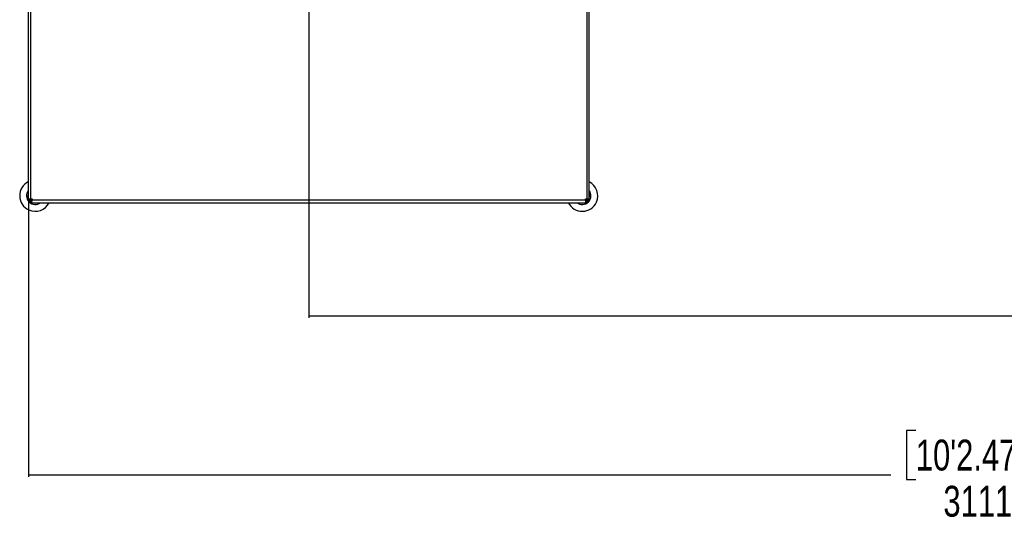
# Model space of a CAD drawing. Header units: millimetres. Extents: x 1471 to 17407, y 627 to 16320.
# Tile 30 of 74: x 2630 to 5818, y 8247 to 9889. Entities that reach past the tile are written whole.
import ezdxf

# ---------------------------------------------------------------- set-up
doc = ezdxf.new("R2010")
doc.units = ezdxf.units.MM
doc.header["$LTSCALE"] = 2
doc.layers.add('COMPONENT_GEOMETRY', color=7, linetype='Continuous')
doc.styles.add('SLDTEXTSTYLE0', font='TXT', dxfattribs={"width": 0.75})
doc.dimstyles.new('SLDDIMSTYLE0', dxfattribs={"dimtxt": 100, "dimasz": 6.604, "dimexe": 0, "dimexo": 0.0625, "dimgap": 25, "dimtad": 0, "dimtih": 1, "dimtoh": 1, "dimdec": 1, "dimrnd": 1e-09, "dimzin": 12, "dimdsep": 46, "dimtxsty": 'SLDTEXTSTYLE0', "dimsah": 1, "dimcen": 0.09, "dimadec": 0, "dimazin": 3, "dimtfac": 1, "dimtdec": 1, "dimtofl": 0, "dimtmove": 0, "dimatfit": 3, "dimfxl": 1, "dimfrac": 2, "dimtolj": 1, "dimtzin": 12, "dimarcsym": 0})
doc.dimstyles.new('SLDDIMSTYLE1', dxfattribs={"dimtxt": 100, "dimasz": 6.604, "dimexe": 0, "dimexo": 0.0625, "dimgap": 25, "dimtad": 0, "dimtih": 1, "dimtoh": 1, "dimdec": 0, "dimrnd": 1e-09, "dimzin": 12, "dimdsep": 46, "dimtxsty": 'SLDTEXTSTYLE0', "dimsah": 1, "dimcen": 0.09, "dimadec": 0, "dimazin": 3, "dimtfac": 1, "dimtdec": 0, "dimtofl": 0, "dimtmove": 0, "dimatfit": 3, "dimfxl": 1, "dimfrac": 2, "dimtolj": 1, "dimtzin": 12, "dimarcsym": 0})

# ---------------------------------------------------------------- blocks, each defined once
blk = doc.blocks.new('_D')
at = {"layer": 'COMPONENT_GEOMETRY', "color": 7}
for p, q in [((8879.1, 12946.1), (8879.1, 8922.5)), ((3565.8, 9920.7), (3565.8, 8922.5)), ((6022.4, 9072.8), (5991.9, 9072.8)), ((5991.9, 9072.8), (5991.9, 8914.1)), ((6422.5, 9072.8), (6453, 9072.8)), ((6453, 9072.8), (6453, 8914.1)), ((3565.8, 8928.8), (5941.2, 8928.8)), ((8879.1, 8928.8), (6503.7, 8928.8)), ((5991.9, 8914.1), (6022.4, 8914.1)), ((6453, 8914.1), (6422.5, 8914.1))]:
    blk.add_line(p, q, dxfattribs=at)
for points in [[(3565.8, 8928.8), (3572.4, 8927.8), (3572.4, 8929.8)], [(8879.1, 8928.8), (8872.5, 8929.8), (8872.5, 8927.8)]]:
    blk.add_solid(points, dxfattribs=at)
at = {"layer": 'COMPONENT_GEOMETRY', "color": 7, "char_height": 100, "attachment_point": 1, "style": 'SLDTEXTSTYLE0'}
for s, insert in [('8\'8.59"', (6022.4, 9043)), ('2656.7', (6019.2, 8893.4))]:
    blk.add_mtext(s, dxfattribs=dict(at, insert=insert))
blk = doc.blocks.new('_D_1')
at = {"layer": 'COMPONENT_GEOMETRY', "color": 7}
for p, q in [((8879.1, 12946.1), (8879.1, 8407.7)), ((2657.8, 9299), (2657.8, 8407.7)), ((5531.4, 8558.1), (5501, 8558.1)), ((5501, 8558.1), (5501, 8399.3)), ((6005.4, 8558.1), (6035.9, 8558.1)), ((6035.9, 8558.1), (6035.9, 8399.3)), ((2657.8, 8414), (5450.3, 8414)), ((5501, 8399.3), (5531.4, 8399.3)), ((6035.9, 8399.3), (6005.4, 8399.3)), ((8879.1, 8414), (6086.6, 8414))]:
    blk.add_line(p, q, dxfattribs=at)
for points in [[(2657.8, 8414), (2664.4, 8413), (2664.4, 8415)], [(8879.1, 8414), (8872.5, 8415), (8872.5, 8413)]]:
    blk.add_solid(points, dxfattribs=at)
at = {"layer": 'COMPONENT_GEOMETRY', "color": 7, "char_height": 100, "attachment_point": 1, "style": 'SLDTEXTSTYLE0'}
for s, insert in [('10\'2.47"', (5531.4, 8528.2)), ('3111', (5620.7, 8378.6))]:
    blk.add_mtext(s, dxfattribs=dict(at, insert=insert))

msp = doc.modelspace()

# ---------------------------------------------------------------- linework, layer by layer
at = {"color": 7, "linetype": 'Continuous', "lineweight": 25}
for p, q in [((2657.77, 11101.07), (2657.77, 9306.73)), ((2665.77, 9307.9), (2665.77, 11099.9)), ((4473.77, 9306.73), (4473.77, 10380.05)), ((2657.77, 9306.73), (2661.77, 9306.73)), ((2657.77, 9301.53), (2657.77, 9306.73)), ((2661.77, 9301.53), (2657.77, 9301.53)), ((2661.77, 9301.53), (2661.77, 9306.73)), ((2663.4, 9295.9), (2663.4, 9299.9)), ((2663.4, 9299.9), (2668.6, 9299.9)), ((2663.4, 9295.9), (2668.6, 9295.9)), ((2665.77, 9307.9), (2669.77, 9307.9)), ((2668.6, 9295.9), (2668.6, 9299.9)), ((2668.6, 9295.9), (4462.94, 9295.9)), ((2669.77, 9307.9), (2669.77, 9303.9)), ((4461.77, 9303.9), (2669.77, 9303.9)), ((4461.77, 9307.9), (4465.77, 9307.9)), ((4461.77, 9303.9), (4461.77, 9307.9)), ((4462.94, 9295.9), (4462.94, 9299.9)), ((4468.14, 9299.9), (4462.94, 9299.9)), ((4468.14, 9295.9), (4462.94, 9295.9)), ((4468.14, 9299.9), (4468.14, 9295.9)), ((4473.77, 9306.73), (4469.77, 9306.73)), ((4469.77, 9301.53), (4469.77, 9306.73)), ((4473.77, 9301.53), (4469.77, 9301.53)), ((4473.77, 9301.53), (4473.77, 9306.73))]:
    msp.add_line(p, q, dxfattribs=at)
at = {"color": 8, "linetype": 'Continuous', "lineweight": 25}
msp.add_line((4465.77, 10380.05), (4465.77, 9307.9), dxfattribs=at)
at = {"color": 7, "linetype": 'Continuous', "lineweight": 25, "flags": 128}
for points in [[(2665.18, 9299.9), (2663.57, 9301.34), (2661.77, 9303.32)], [(2667.47, 9307.9), (2667.97, 9307.32), (2669.77, 9305.6)], [(4461.77, 9305.6), (4462.35, 9306.1), (4464.07, 9307.9)], [(4469.77, 9303.32), (4468.33, 9301.7), (4466.36, 9299.9)]]:
    msp.add_lwpolyline(points, dxfattribs=at)
at = {"color": 7, "linetype": 'Continuous', "lineweight": 25}
for centre, radius, start, end in [((2680.23, 9318.36), 50.42, 116.45121, 245.62169), ((4451.31, 9318.36), 50.42, 335.62169, 63.54879), ((2680.23, 9318.36), 28.35, 142.38287, 307.61713), ((2680.23, 9318.36), 23.81, 160.58498, 199.41502), ((4451.31, 9318.36), 28.35, 232.38287, 37.61713), ((4451.31, 9318.36), 23.81, 340.58498, 19.41502), ((2680.23, 9318.36), 50.42, 245.62169, 333.54879), ((2680.23, 9318.36), 19.65, 213.5398, 236.51757), ((2680.23, 9318.36), 23.81, 250.58498, 289.41502), ((4451.31, 9318.36), 50.42, 206.45121, 335.62169), ((4451.31, 9318.36), 23.81, 250.58498, 289.41502), ((4451.31, 9318.36), 19.65, 303.5398, 326.51757)]:
    msp.add_arc(centre, radius, start, end, dxfattribs=at)
at = {"color": 8, "linetype": 'Continuous', "lineweight": 25}
for centre, start, end in [((2680.23, 9318.36), 214.36028, 235.59736), ((4451.31, 9318.36), 304.36028, 325.59736)]:
    msp.add_arc(centre, 19.02, start, end, dxfattribs=at)
at = {"color": 7, "linetype": 'Continuous', "lineweight": 25}
for points, knots in [([(2665.77, 9307.9), (2664.75, 9307.86), (2663.19, 9307.79), (2661.34, 9307.53), (2660.07, 9307.32), (2659.05, 9307.1), (2658.05, 9306.84), (2657.88, 9306.77), (2657.77, 9306.73)], [0, 0, 0, 0, 0.2411651, 0.3695163, 0.5, 0.6304837, 0.7588349, 1, 1, 1, 1]), ([(2665.77, 9307.9), (2665.52, 9307.89), (2665.01, 9307.87), (2664, 9307.67), (2662.86, 9307.32), (2662.12, 9306.96), (2661.81, 9306.76), (2661.78, 9306.74), (2661.77, 9306.73)], [0, 0, 0, 0, 0.1166597, 0.2403658, 0.5, 0.7596342, 0.8833403, 1, 1, 1, 1]), ([(2669.77, 9305.67), (2669.76, 9305.68), (2668.22, 9306.37), (2666.77, 9307.03), (2665.33, 9307.68)], [0, 0, 0, 0, 0.0085347, 1, 1, 1, 1]), ([(2668.6, 9295.9), (2668.64, 9296.01), (2668.71, 9296.18), (2668.97, 9297.18), (2669.18, 9298.2), (2669.4, 9299.47), (2669.66, 9301.32), (2669.73, 9302.88), (2669.77, 9303.9)], [0, 0, 0, 0, 0.2411651, 0.3695163, 0.5, 0.6304837, 0.7588349, 1, 1, 1, 1]), ([(2668.6, 9299.9), (2668.61, 9299.91), (2668.63, 9299.94), (2668.83, 9300.25), (2669.18, 9300.99), (2669.54, 9302.13), (2669.74, 9303.14), (2669.76, 9303.65), (2669.77, 9303.9)], [0, 0, 0, 0, 0.1166597, 0.2403658, 0.5, 0.7596342, 0.8833403, 1, 1, 1, 1]), ([(4461.77, 9303.9), (4461.81, 9302.88), (4461.88, 9301.32), (4462.14, 9299.47), (4462.36, 9298.2), (4462.57, 9297.18), (4462.83, 9296.18), (4462.9, 9296.01), (4462.94, 9295.9)], [0, 0, 0, 0, 0.24116507, 0.36951634, 0.5, 0.63048366, 0.75883493, 1, 1, 1, 1]), ([(4461.77, 9303.9), (4461.78, 9303.65), (4461.8, 9303.14), (4462, 9302.13), (4462.36, 9300.99), (4462.71, 9300.25), (4462.91, 9299.94), (4462.93, 9299.91), (4462.94, 9299.9)], [0, 0, 0, 0, 0.1166597, 0.2403658, 0.5, 0.7596342, 0.8833403, 1, 1, 1, 1]), ([(4464, 9307.9), (4464, 9307.89), (4463.3, 9306.35), (4462.64, 9304.9), (4461.99, 9303.46)], [0, 0, 0, 0, 0.0085347, 1, 1, 1, 1]), ([(4473.77, 9306.73), (4473.66, 9306.77), (4473.49, 9306.84), (4472.49, 9307.1), (4471.47, 9307.32), (4470.2, 9307.53), (4468.35, 9307.79), (4466.79, 9307.86), (4465.77, 9307.9)], [0, 0, 0, 0, 0.2411651, 0.3695163, 0.5, 0.6304837, 0.7588349, 1, 1, 1, 1]), ([(4469.77, 9306.73), (4469.76, 9306.74), (4469.73, 9306.76), (4469.42, 9306.96), (4468.68, 9307.32), (4467.54, 9307.67), (4466.53, 9307.87), (4466.02, 9307.89), (4465.77, 9307.9)], [0, 0, 0, 0, 0.1166597, 0.2403658, 0.5, 0.7596342, 0.8833403, 1, 1, 1, 1])]:
    msp.add_open_spline(points, degree=3, knots=knots, dxfattribs=at)

# ---------------------------------------------------------------- dimensions: what is measured, and where the dimension line sits
at = {"layer": 'COMPONENT_GEOMETRY', "color": 7}
for base, p2, dimstyle, picture, middle in [((2657.77, 8414.03), (2657.77, 9301.53), 'SLDDIMSTYLE1', '_D_1', (5768.44, 8414.03)), ((3565.77, 8928.8), (3565.77, 9923.2), 'SLDDIMSTYLE0', '_D', (6222.44, 8928.8))]:
    dim = msp.add_linear_dim(base=base, p1=(8879.1, 12948.67), p2=p2, dimstyle=dimstyle, dxfattribs=at)
    dim.commit()
    dim.dimension.update_dxf_attribs({"geometry": picture, "text_midpoint": middle, "dimtype": 160})

doc.saveas('drawing.dxf')
